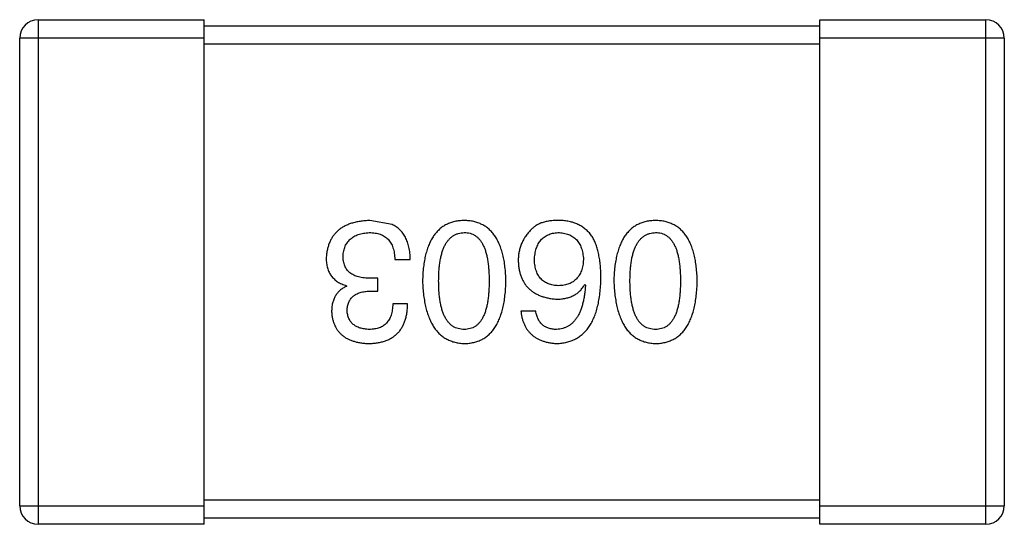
# Model space of a CAD drawing. Header units: millimetres. Extents: x 718 to 1157, y -195 to -52.
# Tile 31 of 156: x 1028.868 to 1030.468, y -108.35 to -107.53. Entities that reach past the tile are written whole.
import ezdxf

# ---------------------------------------------------------------- set-up
doc = ezdxf.new("R2010")
doc.units = ezdxf.units.MM
doc.header["$LTSCALE"] = 1.21
doc.header["$MEASUREMENT"] = 0
doc.layers.get('0').update_dxf_attribs({"linetype": 'CONTINUOUS'})

msp = doc.modelspace()

# ---------------------------------------------------------------- linework, layer by layer
at = {"color": 7, "linetype": 'Continuous'}
for p, q in [((1028.8977, -107.5303), (1028.8977, -108.3503)), ((1028.8977, -107.5303), (1029.1677, -107.5303)), ((1029.1677, -108.3503), (1029.1677, -107.5303)), ((1030.1677, -108.3503), (1030.1677, -107.5303)), ((1030.1677, -107.5303), (1030.4377, -107.5303)), ((1030.4377, -108.3503), (1030.4377, -107.5303)), ((1029.1677, -107.5403), (1030.1677, -107.5403)), ((1028.8677, -108.3203), (1028.8677, -107.5603)), ((1029.1677, -107.5603), (1028.8677, -107.5603)), ((1030.4677, -107.5603), (1030.1677, -107.5603)), ((1030.4677, -107.5603), (1030.4677, -108.3203)), ((1030.1677, -107.5703), (1029.1677, -107.5703)), ((1029.4729, -107.8631), (1029.4368, -107.8566)), ((1029.4773, -107.92), (1029.5024, -107.92)), ((1029.4499, -107.9506), (1029.4379, -107.9506)), ((1029.4499, -107.9713), (1029.4499, -107.9506)), ((1029.3986, -107.9626), (1029.3986, -107.9637)), ((1029.7859, -107.9604), (1029.787, -107.9615)), ((1029.4368, -107.9713), (1029.4499, -107.9713)), ((1029.498, -107.9921), (1029.474, -107.9921)), ((1029.7062, -108.0041), (1029.6821, -108.0041)), ((1029.1677, -108.3103), (1030.1677, -108.3103)), ((1028.8677, -108.3203), (1029.1677, -108.3203)), ((1030.1677, -108.3203), (1030.4677, -108.3203)), ((1029.1677, -108.3503), (1028.8977, -108.3503)), ((1030.1677, -108.3403), (1029.1677, -108.3403)), ((1030.4377, -108.3503), (1030.1677, -108.3503))]:
    msp.add_line(p, q, dxfattribs=at)
for centre, start, end in [((1028.8977, -107.5603), 90, 180), ((1030.4377, -107.5603), 0, 90), ((1028.8977, -108.3203), 180, 270), ((1030.4377, -108.3203), 270, 0)]:
    msp.add_arc(centre, 0.03, start, end, dxfattribs=at)
for points, knots in [([(1029.4368, -107.8566), (1029.4341, -107.8567), (1029.4288, -107.857), (1029.421, -107.8579), (1029.4138, -107.8593), (1029.4071, -107.8611), (1029.4008, -107.8633), (1029.3951, -107.8661), (1029.3899, -107.8692), (1029.3851, -107.8729), (1029.3809, -107.8769), (1029.3772, -107.8815), (1029.374, -107.8864), (1029.3713, -107.8919), (1029.3691, -107.8977), (1029.3675, -107.904), (1029.3663, -107.9107), (1029.366, -107.9154), (1029.3658, -107.9178)], [0, 0, 0, 0, 0.078078, 0.151942, 0.221594, 0.28726, 0.350176, 0.409768, 0.467648, 0.523784, 0.578904, 0.634014, 0.689819, 0.746826, 0.805875, 0.867063, 0.931764, 1, 1, 1, 1]), ([(1029.5024, -107.92), (1029.5023, -107.9182), (1029.5022, -107.9147), (1029.5018, -107.9096), (1029.5011, -107.9047), (1029.5002, -107.9001), (1029.4991, -107.8957), (1029.4978, -107.8915), (1029.4963, -107.8876), (1029.4945, -107.8839), (1029.4926, -107.8805), (1029.4904, -107.8772), (1029.488, -107.8743), (1029.4854, -107.8716), (1029.4826, -107.8691), (1029.4796, -107.8669), (1029.4764, -107.8648), (1029.4741, -107.8637), (1029.4729, -107.8631)], [0, 0, 0, 0, 0.078937, 0.154495, 0.226898, 0.296844, 0.363348, 0.427781, 0.48946, 0.549586, 0.607902, 0.664733, 0.720805, 0.776157, 0.831175, 0.886736, 0.943094, 1, 1, 1, 1]), ([(1029.5901, -107.8566), (1029.5874, -107.8567), (1029.5822, -107.8569), (1029.5747, -107.8582), (1029.5677, -107.8602), (1029.5612, -107.863), (1029.5552, -107.8665), (1029.5497, -107.8708), (1029.5447, -107.8759), (1029.5402, -107.8817), (1029.5362, -107.8883), (1029.5327, -107.8956), (1029.5297, -107.9037), (1029.5272, -107.9125), (1029.5252, -107.922), (1029.5237, -107.9323), (1029.5227, -107.9434), (1029.5225, -107.951), (1029.5223, -107.9549)], [0, 0, 0, 0, 0.059134, 0.115603, 0.169236, 0.221572, 0.273254, 0.32474, 0.377319, 0.431815, 0.488555, 0.548609, 0.612242, 0.680182, 0.75251, 0.829782, 0.91231, 1, 1, 1, 1]), ([(1029.6578, -107.9549), (1029.6577, -107.951), (1029.6574, -107.9434), (1029.6564, -107.9323), (1029.655, -107.922), (1029.6529, -107.9125), (1029.6504, -107.9037), (1029.6474, -107.8956), (1029.644, -107.8883), (1029.6399, -107.8817), (1029.6355, -107.8759), (1029.6305, -107.8708), (1029.625, -107.8665), (1029.6189, -107.863), (1029.6124, -107.8602), (1029.6054, -107.8582), (1029.5979, -107.8569), (1029.5927, -107.8567), (1029.5901, -107.8566)], [0, 0, 0, 0, 0.087693, 0.170223, 0.247496, 0.319826, 0.387768, 0.451403, 0.511459, 0.568358, 0.622671, 0.675251, 0.726739, 0.778422, 0.830759, 0.884394, 0.940865, 1, 1, 1, 1]), ([(1029.7466, -107.8566), (1029.7438, -107.8565), (1029.7384, -107.8564), (1029.7306, -107.8571), (1029.7234, -107.8582), (1029.7169, -107.86), (1029.711, -107.8623), (1029.7058, -107.8653), (1029.7012, -107.8687), (1029.6987, -107.8716), (1029.6974, -107.873)], [0, 0, 0, 0, 0.156782, 0.301945, 0.436395, 0.561474, 0.678489, 0.78853, 0.894967, 1, 1, 1, 1]), ([(1029.798, -107.8828), (1029.7965, -107.8808), (1029.7936, -107.8768), (1029.7883, -107.8717), (1029.7826, -107.8672), (1029.7764, -107.8635), (1029.7697, -107.8606), (1029.7624, -107.8585), (1029.7547, -107.857), (1029.7494, -107.8567), (1029.7466, -107.8566)], [0, 0, 0, 0, 0.125033, 0.246266, 0.36603, 0.485265, 0.606781, 0.732144, 0.862551, 1, 1, 1, 1]), ([(1029.9009, -107.8566), (1029.8983, -107.8567), (1029.8931, -107.8569), (1029.8856, -107.8582), (1029.8786, -107.8602), (1029.8721, -107.863), (1029.8661, -107.8665), (1029.8605, -107.8708), (1029.8555, -107.8759), (1029.851, -107.8817), (1029.847, -107.8883), (1029.8436, -107.8956), (1029.8406, -107.9037), (1029.8381, -107.9125), (1029.8361, -107.922), (1029.8346, -107.9323), (1029.8336, -107.9434), (1029.8333, -107.951), (1029.8332, -107.9549)], [0, 0, 0, 0, 0.059134, 0.115603, 0.169236, 0.221572, 0.273254, 0.32474, 0.377319, 0.431815, 0.488555, 0.548609, 0.612242, 0.680182, 0.75251, 0.829782, 0.91231, 1, 1, 1, 1]), ([(1029.9687, -107.9549), (1029.9686, -107.951), (1029.9683, -107.9434), (1029.9673, -107.9323), (1029.9658, -107.922), (1029.9638, -107.9125), (1029.9613, -107.9037), (1029.9583, -107.8956), (1029.9549, -107.8883), (1029.9508, -107.8817), (1029.9464, -107.8759), (1029.9414, -107.8708), (1029.9358, -107.8665), (1029.9298, -107.863), (1029.9233, -107.8602), (1029.9163, -107.8582), (1029.9088, -107.8569), (1029.9036, -107.8567), (1029.9009, -107.8566)], [0, 0, 0, 0, 0.087693, 0.170223, 0.247496, 0.319826, 0.387768, 0.451403, 0.511459, 0.568358, 0.622671, 0.675251, 0.726739, 0.778422, 0.830759, 0.884394, 0.940865, 1, 1, 1, 1]), ([(1029.3931, -107.9145), (1029.3932, -107.913), (1029.3934, -107.9102), (1029.3942, -107.9061), (1029.3952, -107.9022), (1029.3965, -107.8986), (1029.3982, -107.8953), (1029.4, -107.8922), (1029.4023, -107.8894), (1029.4048, -107.8868), (1029.4077, -107.8846), (1029.4108, -107.8826), (1029.4142, -107.8808), (1029.418, -107.8794), (1029.422, -107.8782), (1029.4263, -107.8773), (1029.4309, -107.8766), (1029.4341, -107.8764), (1029.4357, -107.8762)], [0, 0, 0, 0, 0.068514, 0.133941, 0.195994, 0.255362, 0.312994, 0.369441, 0.424687, 0.480522, 0.537148, 0.594801, 0.654411, 0.716817, 0.781981, 0.850498, 0.923306, 1, 1, 1, 1]), ([(1029.4357, -107.8762), (1029.4374, -107.8763), (1029.4406, -107.8763), (1029.4452, -107.8769), (1029.4495, -107.8777), (1029.4534, -107.8789), (1029.4572, -107.8804), (1029.4606, -107.8823), (1029.4636, -107.8846), (1029.4664, -107.8871), (1029.4688, -107.8901), (1029.471, -107.8933), (1029.4728, -107.8969), (1029.4743, -107.9009), (1029.4756, -107.9052), (1029.4764, -107.9098), (1029.4771, -107.9148), (1029.4772, -107.9182), (1029.4773, -107.92)], [0, 0, 0, 0, 0.071272, 0.13882, 0.201858, 0.262757, 0.320043, 0.376709, 0.431462, 0.486034, 0.541209, 0.597703, 0.65589, 0.717768, 0.782056, 0.850407, 0.92277, 1, 1, 1, 1]), ([(1029.5485, -107.9549), (1029.5486, -107.9518), (1029.5486, -107.9457), (1029.5491, -107.9369), (1029.5499, -107.9287), (1029.551, -107.9211), (1029.5525, -107.9141), (1029.5543, -107.9076), (1029.5563, -107.9018), (1029.5588, -107.8965), (1029.5615, -107.8919), (1029.5647, -107.8878), (1029.5681, -107.8843), (1029.5718, -107.8815), (1029.5759, -107.8792), (1029.5804, -107.8776), (1029.5851, -107.8766), (1029.5884, -107.8764), (1029.5901, -107.8762)], [0, 0, 0, 0, 0.094834, 0.184067, 0.267029, 0.344713, 0.417334, 0.484367, 0.546941, 0.604717, 0.65953, 0.710539, 0.759381, 0.806382, 0.853027, 0.900623, 0.949121, 1, 1, 1, 1]), ([(1029.5901, -107.8762), (1029.5917, -107.8763), (1029.5949, -107.8764), (1029.5995, -107.8773), (1029.6039, -107.8789), (1029.6078, -107.8811), (1029.6115, -107.8839), (1029.6149, -107.8873), (1029.6179, -107.8913), (1029.6205, -107.896), (1029.6229, -107.9012), (1029.625, -107.9071), (1029.6266, -107.9136), (1029.6281, -107.9207), (1029.6292, -107.9284), (1029.6299, -107.9367), (1029.6304, -107.9456), (1029.6305, -107.9518), (1029.6305, -107.9549)], [0, 0, 0, 0, 0.049766, 0.097012, 0.143225, 0.188786, 0.235079, 0.282962, 0.333687, 0.387747, 0.445963, 0.508657, 0.576545, 0.649868, 0.72822, 0.812712, 0.903543, 1, 1, 1, 1]), ([(1029.6974, -107.873), (1029.6959, -107.8747), (1029.6928, -107.8781), (1029.6887, -107.8837), (1029.6854, -107.8895), (1029.6825, -107.8956), (1029.6804, -107.9019), (1029.6788, -107.9084), (1029.678, -107.9152), (1029.6778, -107.9198), (1029.6778, -107.9221)], [0, 0, 0, 0, 0.129393, 0.255335, 0.378531, 0.500878, 0.622934, 0.746191, 0.87096, 1, 1, 1, 1]), ([(1029.704, -107.9211), (1029.7041, -107.9193), (1029.7043, -107.916), (1029.705, -107.9111), (1029.7059, -107.9066), (1029.7071, -107.9023), (1029.7085, -107.8984), (1029.7103, -107.8948), (1029.7123, -107.8915), (1029.7146, -107.8885), (1029.7171, -107.8859), (1029.7199, -107.8835), (1029.723, -107.8815), (1029.7263, -107.8798), (1029.7299, -107.8784), (1029.7338, -107.8773), (1029.7379, -107.8766), (1029.7408, -107.8764), (1029.7422, -107.8762)], [0, 0, 0, 0, 0.078863, 0.153308, 0.223539, 0.289857, 0.35341, 0.413572, 0.471721, 0.528235, 0.584279, 0.638781, 0.69466, 0.751251, 0.809198, 0.869697, 0.933318, 1, 1, 1, 1]), ([(1029.7422, -107.8762), (1029.7438, -107.8763), (1029.7469, -107.8764), (1029.7514, -107.8771), (1029.7556, -107.878), (1029.7596, -107.8793), (1029.7632, -107.8809), (1029.7665, -107.8829), (1029.7696, -107.8851), (1029.7723, -107.8877), (1029.7748, -107.8906), (1029.7769, -107.8939), (1029.7789, -107.8974), (1029.7804, -107.9013), (1029.7817, -107.9055), (1029.7827, -107.91), (1029.7834, -107.9149), (1029.7837, -107.9182), (1029.7838, -107.92)], [0, 0, 0, 0, 0.070403, 0.137196, 0.200053, 0.260887, 0.31876, 0.37535, 0.430743, 0.485927, 0.541678, 0.598832, 0.657726, 0.719441, 0.783504, 0.851852, 0.923533, 1, 1, 1, 1]), ([(1029.8122, -107.9506), (1029.8122, -107.947), (1029.8121, -107.9401), (1029.8114, -107.9301), (1029.8103, -107.9207), (1029.8087, -107.9119), (1029.8068, -107.9037), (1029.8044, -107.8961), (1029.8015, -107.8892), (1029.7991, -107.8849), (1029.798, -107.8828)], [0, 0, 0, 0, 0.151498, 0.29521, 0.430242, 0.557137, 0.677306, 0.790845, 0.898111, 1, 1, 1, 1]), ([(1029.8594, -107.9549), (1029.8594, -107.9518), (1029.8595, -107.9457), (1029.86, -107.9369), (1029.8608, -107.9287), (1029.8619, -107.9211), (1029.8633, -107.9141), (1029.8651, -107.9076), (1029.8672, -107.9018), (1029.8696, -107.8965), (1029.8724, -107.8919), (1029.8755, -107.8878), (1029.8789, -107.8843), (1029.8827, -107.8815), (1029.8868, -107.8792), (1029.8912, -107.8776), (1029.896, -107.8766), (1029.8993, -107.8764), (1029.9009, -107.8762)], [0, 0, 0, 0, 0.094834, 0.184067, 0.267029, 0.344713, 0.417334, 0.484367, 0.546941, 0.604717, 0.65953, 0.710539, 0.759381, 0.806382, 0.853027, 0.900623, 0.949121, 1, 1, 1, 1]), ([(1029.9009, -107.8762), (1029.9026, -107.8763), (1029.9058, -107.8764), (1029.9104, -107.8773), (1029.9147, -107.8789), (1029.9187, -107.8811), (1029.9224, -107.8839), (1029.9257, -107.8873), (1029.9287, -107.8913), (1029.9314, -107.896), (1029.9338, -107.9012), (1029.9359, -107.9071), (1029.9375, -107.9136), (1029.939, -107.9207), (1029.9401, -107.9284), (1029.9408, -107.9367), (1029.9413, -107.9456), (1029.9414, -107.9518), (1029.9414, -107.9549)], [0, 0, 0, 0, 0.049766, 0.097012, 0.143225, 0.188786, 0.235079, 0.282962, 0.333687, 0.387747, 0.445963, 0.508657, 0.576545, 0.649868, 0.72822, 0.812712, 0.903543, 1, 1, 1, 1]), ([(1029.3658, -107.9178), (1029.3658, -107.9192), (1029.3658, -107.922), (1029.3663, -107.9261), (1029.3668, -107.93), (1029.3678, -107.9336), (1029.3689, -107.9372), (1029.3703, -107.9405), (1029.372, -107.9436), (1029.3739, -107.9465), (1029.3761, -107.9492), (1029.3786, -107.9517), (1029.3813, -107.954), (1029.3842, -107.9562), (1029.3875, -107.9581), (1029.3909, -107.9598), (1029.3947, -107.9613), (1029.3973, -107.9622), (1029.3986, -107.9626)], [0, 0, 0, 0, 0.071215, 0.138707, 0.20396, 0.266995, 0.327734, 0.387609, 0.445602, 0.503345, 0.561136, 0.618597, 0.677672, 0.738255, 0.799989, 0.863961, 0.930555, 1, 1, 1, 1]), ([(1029.4379, -107.9506), (1029.4361, -107.9506), (1029.4326, -107.9505), (1029.4275, -107.95), (1029.4228, -107.9494), (1029.4184, -107.9484), (1029.4143, -107.9471), (1029.4106, -107.9456), (1029.4073, -107.9437), (1029.4043, -107.9416), (1029.4016, -107.9392), (1029.3994, -107.9365), (1029.3974, -107.9335), (1029.3958, -107.9303), (1029.3946, -107.9267), (1029.3937, -107.9229), (1029.3932, -107.9188), (1029.3931, -107.916), (1029.3931, -107.9145)], [0, 0, 0, 0, 0.082495, 0.159728, 0.232496, 0.300725, 0.365163, 0.425859, 0.483728, 0.538892, 0.592921, 0.646195, 0.699968, 0.754746, 0.811387, 0.870806, 0.933482, 1, 1, 1, 1]), ([(1029.7838, -107.92), (1029.7836, -107.9216), (1029.7834, -107.9249), (1029.7828, -107.9296), (1029.7817, -107.9341), (1029.7805, -107.9382), (1029.779, -107.942), (1029.7771, -107.9454), (1029.775, -107.9486), (1029.7726, -107.9514), (1029.7699, -107.9539), (1029.7669, -107.9561), (1029.7637, -107.9581), (1029.7602, -107.9596), (1029.7564, -107.9608), (1029.7523, -107.9618), (1029.7479, -107.9624), (1029.7449, -107.9625), (1029.7433, -107.9626)], [0, 0, 0, 0, 0.076072, 0.148369, 0.216753, 0.281358, 0.342792, 0.401604, 0.458929, 0.514444, 0.569818, 0.625343, 0.681554, 0.739608, 0.800134, 0.863477, 0.929547, 1, 1, 1, 1]), ([(1029.6778, -107.9221), (1029.6779, -107.9245), (1029.6781, -107.9291), (1029.6791, -107.9357), (1029.6805, -107.9419), (1029.6823, -107.9477), (1029.6846, -107.9531), (1029.6875, -107.9581), (1029.6906, -107.9626), (1029.6944, -107.9668), (1029.6985, -107.9704), (1029.7031, -107.9738), (1029.7082, -107.9766), (1029.7137, -107.979), (1029.7196, -107.981), (1029.726, -107.9826), (1029.7329, -107.9838), (1029.7376, -107.9842), (1029.74, -107.9844)], [0, 0, 0, 0, 0.071527, 0.139094, 0.20346, 0.264939, 0.323904, 0.381383, 0.437591, 0.493343, 0.549401, 0.606085, 0.664838, 0.725424, 0.788712, 0.855452, 0.925772, 1, 1, 1, 1]), ([(1029.7433, -107.9626), (1029.7418, -107.9625), (1029.7389, -107.9624), (1029.7346, -107.9618), (1029.7307, -107.9609), (1029.727, -107.9597), (1029.7235, -107.9581), (1029.7203, -107.9563), (1029.7175, -107.9541), (1029.7148, -107.9517), (1029.7125, -107.9489), (1029.7104, -107.9459), (1029.7087, -107.9425), (1029.7072, -107.9388), (1029.706, -107.9348), (1029.705, -107.9305), (1029.7043, -107.9259), (1029.7041, -107.9227), (1029.704, -107.9211)], [0, 0, 0, 0, 0.069884, 0.136529, 0.199638, 0.259844, 0.317774, 0.374356, 0.430026, 0.485148, 0.5409, 0.597889, 0.657472, 0.718614, 0.783613, 0.85129, 0.923712, 1, 1, 1, 1]), ([(1029.74, -108.0566), (1029.7429, -108.0564), (1029.7484, -108.0561), (1029.7564, -108.0546), (1029.7639, -108.0523), (1029.7708, -108.0493), (1029.7773, -108.0454), (1029.7831, -108.0407), (1029.7885, -108.0353), (1029.7932, -108.0289), (1029.7975, -108.0219), (1029.8012, -108.014), (1029.8044, -108.0054), (1029.807, -107.9959), (1029.8091, -107.9857), (1029.8107, -107.9747), (1029.8118, -107.9629), (1029.8121, -107.9548), (1029.8122, -107.9506)], [0, 0, 0, 0, 0.058957, 0.115262, 0.16907, 0.221312, 0.273147, 0.324961, 0.377649, 0.432026, 0.488925, 0.549039, 0.612912, 0.680653, 0.753056, 0.830314, 0.912483, 1, 1, 1, 1]), ([(1029.3986, -107.9637), (1029.3967, -107.9646), (1029.3929, -107.9665), (1029.388, -107.9702), (1029.3838, -107.9746), (1029.3804, -107.9795), (1029.3778, -107.9851), (1029.3759, -107.9912), (1029.3747, -107.998), (1029.3746, -108.0028), (1029.3745, -108.0052)], [0, 0, 0, 0, 0.125227, 0.244792, 0.361427, 0.478215, 0.59667, 0.722058, 0.856314, 1, 1, 1, 1]), ([(1029.5223, -107.9549), (1029.5225, -107.959), (1029.5228, -107.9668), (1029.524, -107.9781), (1029.5256, -107.9886), (1029.5276, -107.9984), (1029.5302, -108.0074), (1029.5332, -108.0157), (1029.5367, -108.0233), (1029.5407, -108.03), (1029.5452, -108.0361), (1029.5502, -108.0413), (1029.5556, -108.0458), (1029.5616, -108.0496), (1029.5681, -108.0525), (1029.575, -108.0547), (1029.5824, -108.0561), (1029.5875, -108.0564), (1029.5901, -108.0566)], [0, 0, 0, 0, 0.088475, 0.171606, 0.249595, 0.322626, 0.391327, 0.455765, 0.516374, 0.573675, 0.628522, 0.681161, 0.732559, 0.783563, 0.83504, 0.887639, 0.942585, 1, 1, 1, 1]), ([(1029.5901, -108.0336), (1029.5884, -108.0336), (1029.5851, -108.0334), (1029.5804, -108.0325), (1029.5759, -108.031), (1029.5718, -108.0288), (1029.5681, -108.026), (1029.5646, -108.0226), (1029.5616, -108.0185), (1029.5588, -108.0139), (1029.5563, -108.0086), (1029.5542, -108.0028), (1029.5525, -107.9963), (1029.551, -107.9892), (1029.5499, -107.9815), (1029.5491, -107.9732), (1029.5486, -107.9643), (1029.5486, -107.9581), (1029.5485, -107.9549)], [0, 0, 0, 0, 0.050604, 0.098688, 0.145699, 0.191791, 0.238625, 0.286717, 0.337546, 0.391814, 0.449755, 0.512106, 0.579685, 0.652048, 0.730262, 0.814146, 0.904281, 1, 1, 1, 1]), ([(1029.5901, -108.0566), (1029.5927, -108.0565), (1029.5979, -108.0562), (1029.6054, -108.0549), (1029.6124, -108.0528), (1029.619, -108.05), (1029.625, -108.0463), (1029.6305, -108.0418), (1029.6355, -108.0366), (1029.64, -108.0306), (1029.644, -108.0238), (1029.6474, -108.0162), (1029.6505, -108.0079), (1029.6529, -107.9988), (1029.655, -107.9889), (1029.6564, -107.9783), (1029.6574, -107.9669), (1029.6577, -107.959), (1029.6578, -107.9549)], [0, 0, 0, 0, 0.057911, 0.113262, 0.165956, 0.217443, 0.268511, 0.319665, 0.372, 0.426129, 0.483365, 0.543779, 0.607756, 0.676562, 0.749704, 0.827713, 0.911177, 1, 1, 1, 1]), ([(1029.6305, -107.9549), (1029.6305, -107.9581), (1029.6304, -107.9643), (1029.6299, -107.9732), (1029.6292, -107.9815), (1029.6281, -107.9892), (1029.6266, -107.9963), (1029.625, -108.0028), (1029.6229, -108.0086), (1029.6205, -108.0139), (1029.6179, -108.0185), (1029.6149, -108.0226), (1029.6115, -108.026), (1029.6079, -108.0288), (1029.6039, -108.031), (1029.5995, -108.0325), (1029.5949, -108.0334), (1029.5917, -108.0336), (1029.5901, -108.0336)], [0, 0, 0, 0, 0.096452, 0.187278, 0.271765, 0.350519, 0.423437, 0.491321, 0.554011, 0.612224, 0.666281, 0.717003, 0.764884, 0.811423, 0.856783, 0.902993, 0.950236, 1, 1, 1, 1]), ([(1029.74, -107.9844), (1029.7427, -107.9844), (1029.7478, -107.9843), (1029.7551, -107.9831), (1029.7618, -107.9812), (1029.7679, -107.9786), (1029.7734, -107.9752), (1029.7783, -107.971), (1029.7825, -107.9661), (1029.7848, -107.9623), (1029.7859, -107.9604)], [0, 0, 0, 0, 0.144617, 0.279572, 0.40596, 0.526097, 0.64389, 0.760003, 0.877724, 1, 1, 1, 1]), ([(1029.787, -107.9615), (1029.7868, -107.9643), (1029.7864, -107.9698), (1029.7854, -107.9778), (1029.7841, -107.9852), (1029.7826, -107.9921), (1029.7807, -107.9985), (1029.7785, -108.0044), (1029.776, -108.0097), (1029.7733, -108.0145), (1029.7701, -108.0187), (1029.7667, -108.0225), (1029.7631, -108.0257), (1029.759, -108.0283), (1029.7547, -108.0306), (1029.7501, -108.0321), (1029.7452, -108.0332), (1029.7418, -108.0335), (1029.74, -108.0336)], [0, 0, 0, 0, 0.089218, 0.173709, 0.252753, 0.326963, 0.397099, 0.462534, 0.524018, 0.582178, 0.637235, 0.689955, 0.741228, 0.791618, 0.841661, 0.892925, 0.945259, 1, 1, 1, 1]), ([(1029.8332, -107.9549), (1029.8334, -107.959), (1029.8337, -107.9668), (1029.8348, -107.9781), (1029.8365, -107.9886), (1029.8385, -107.9984), (1029.841, -108.0074), (1029.8441, -108.0157), (1029.8476, -108.0233), (1029.8516, -108.03), (1029.8561, -108.0361), (1029.8611, -108.0413), (1029.8665, -108.0458), (1029.8725, -108.0496), (1029.8789, -108.0525), (1029.8858, -108.0547), (1029.8932, -108.0561), (1029.8983, -108.0564), (1029.9009, -108.0566)], [0, 0, 0, 0, 0.088475, 0.171606, 0.249595, 0.322626, 0.391327, 0.455765, 0.516374, 0.573675, 0.628522, 0.681161, 0.732559, 0.783563, 0.83504, 0.887639, 0.942585, 1, 1, 1, 1]), ([(1029.9009, -108.0336), (1029.8993, -108.0336), (1029.896, -108.0334), (1029.8912, -108.0325), (1029.8868, -108.031), (1029.8827, -108.0288), (1029.879, -108.026), (1029.8755, -108.0226), (1029.8724, -108.0185), (1029.8696, -108.0139), (1029.8672, -108.0086), (1029.8651, -108.0028), (1029.8634, -107.9963), (1029.8619, -107.9892), (1029.8608, -107.9815), (1029.86, -107.9732), (1029.8595, -107.9643), (1029.8594, -107.9581), (1029.8594, -107.9549)], [0, 0, 0, 0, 0.050604, 0.098688, 0.145699, 0.191791, 0.238625, 0.286717, 0.337546, 0.391814, 0.449755, 0.512106, 0.579685, 0.652048, 0.730262, 0.814146, 0.904281, 1, 1, 1, 1]), ([(1029.9414, -107.9549), (1029.9414, -107.9581), (1029.9413, -107.9643), (1029.9408, -107.9732), (1029.94, -107.9815), (1029.939, -107.9892), (1029.9375, -107.9963), (1029.9359, -108.0028), (1029.9338, -108.0086), (1029.9314, -108.0139), (1029.9287, -108.0185), (1029.9257, -108.0226), (1029.9224, -108.026), (1029.9187, -108.0288), (1029.9147, -108.031), (1029.9104, -108.0325), (1029.9058, -108.0334), (1029.9026, -108.0336), (1029.9009, -108.0336)], [0, 0, 0, 0, 0.096452, 0.187278, 0.271765, 0.350519, 0.423437, 0.491321, 0.554011, 0.612224, 0.666281, 0.717003, 0.764884, 0.811423, 0.856783, 0.902993, 0.950236, 1, 1, 1, 1]), ([(1029.9009, -108.0566), (1029.9036, -108.0565), (1029.9088, -108.0562), (1029.9163, -108.0549), (1029.9233, -108.0528), (1029.9298, -108.05), (1029.9359, -108.0463), (1029.9414, -108.0418), (1029.9464, -108.0366), (1029.9508, -108.0306), (1029.9549, -108.0238), (1029.9583, -108.0162), (1029.9613, -108.0079), (1029.9638, -107.9988), (1029.9658, -107.9889), (1029.9673, -107.9783), (1029.9683, -107.9669), (1029.9686, -107.959), (1029.9687, -107.9549)], [0, 0, 0, 0, 0.057911, 0.113262, 0.165956, 0.217443, 0.268511, 0.319665, 0.372, 0.426129, 0.483365, 0.543779, 0.607756, 0.676562, 0.749704, 0.827713, 0.911177, 1, 1, 1, 1]), ([(1029.3997, -108.003), (1029.3997, -108.0018), (1029.3999, -107.9994), (1029.4004, -107.9959), (1029.4012, -107.9926), (1029.4023, -107.9896), (1029.4037, -107.9868), (1029.4054, -107.9842), (1029.4073, -107.9818), (1029.4095, -107.9797), (1029.412, -107.9779), (1029.4147, -107.9762), (1029.4177, -107.9748), (1029.421, -107.9736), (1029.4246, -107.9727), (1029.4284, -107.972), (1029.4325, -107.9715), (1029.4354, -107.9714), (1029.4368, -107.9713)], [0, 0, 0, 0, 0.067741, 0.131599, 0.192143, 0.249977, 0.306453, 0.361639, 0.416449, 0.471489, 0.527582, 0.584873, 0.644974, 0.70814, 0.77492, 0.845909, 0.920585, 1, 1, 1, 1]), ([(1029.4346, -108.0566), (1029.4372, -108.0565), (1029.442, -108.0563), (1029.4491, -108.0554), (1029.4558, -108.0541), (1029.4619, -108.0522), (1029.4676, -108.0499), (1029.4728, -108.0471), (1029.4775, -108.0438), (1029.4817, -108.04), (1029.4855, -108.0357), (1029.4887, -108.0309), (1029.4915, -108.0256), (1029.4938, -108.0198), (1029.4956, -108.0136), (1029.4969, -108.0068), (1029.4978, -107.9996), (1029.4979, -107.9947), (1029.498, -107.9921)], [0, 0, 0, 0, 0.073232, 0.142595, 0.207997, 0.270074, 0.329156, 0.386529, 0.441846, 0.496976, 0.551877, 0.607941, 0.665637, 0.725446, 0.788542, 0.855101, 0.925196, 1, 1, 1, 1]), ([(1029.474, -107.9921), (1029.4739, -107.9938), (1029.4738, -107.997), (1029.4732, -108.0017), (1029.4724, -108.0061), (1029.4713, -108.0102), (1029.4699, -108.014), (1029.4682, -108.0174), (1029.4662, -108.0205), (1029.4639, -108.0233), (1029.4614, -108.0258), (1029.4586, -108.0279), (1029.4554, -108.0297), (1029.452, -108.0311), (1029.4484, -108.0322), (1029.4444, -108.033), (1029.4402, -108.0335), (1029.4372, -108.0336), (1029.4357, -108.0336)], [0, 0, 0, 0, 0.078134, 0.15164, 0.221358, 0.286689, 0.348614, 0.407697, 0.464247, 0.520153, 0.574432, 0.629291, 0.684538, 0.742032, 0.801329, 0.863637, 0.930123, 1, 1, 1, 1]), ([(1029.3745, -108.0052), (1029.3747, -108.0072), (1029.375, -108.0111), (1029.3761, -108.0167), (1029.3776, -108.022), (1029.3794, -108.0269), (1029.3817, -108.0314), (1029.3844, -108.0355), (1029.3876, -108.0393), (1029.3912, -108.0427), (1029.3952, -108.0458), (1029.3996, -108.0484), (1029.4044, -108.0507), (1029.4097, -108.0526), (1029.4153, -108.0542), (1029.4214, -108.0553), (1029.4279, -108.0562), (1029.4323, -108.0565), (1029.4346, -108.0566)], [0, 0, 0, 0, 0.067521, 0.132139, 0.193339, 0.252064, 0.309083, 0.364848, 0.420021, 0.475612, 0.532002, 0.589602, 0.649896, 0.712634, 0.778603, 0.848416, 0.922155, 1, 1, 1, 1]), ([(1029.4357, -108.0336), (1029.4344, -108.0336), (1029.4317, -108.0334), (1029.4278, -108.0329), (1029.4242, -108.0323), (1029.4208, -108.0314), (1029.4177, -108.0303), (1029.4148, -108.0289), (1029.4121, -108.0273), (1029.4098, -108.0255), (1029.4076, -108.0235), (1029.4057, -108.0212), (1029.4041, -108.0187), (1029.4027, -108.016), (1029.4015, -108.0131), (1029.4007, -108.0099), (1029.4, -108.0065), (1029.3998, -108.0042), (1029.3997, -108.003)], [0, 0, 0, 0, 0.078051, 0.151197, 0.220412, 0.286742, 0.34933, 0.409464, 0.467368, 0.52298, 0.578639, 0.633998, 0.690142, 0.746855, 0.805868, 0.867776, 0.932345, 1, 1, 1, 1]), ([(1029.6821, -108.0041), (1029.6824, -108.0061), (1029.6829, -108.01), (1029.6842, -108.0156), (1029.6857, -108.0209), (1029.6877, -108.0258), (1029.69, -108.0304), (1029.6928, -108.0346), (1029.6958, -108.0384), (1029.6993, -108.0419), (1029.7031, -108.045), (1029.7073, -108.0478), (1029.7119, -108.0502), (1029.7168, -108.0522), (1029.7221, -108.0538), (1029.7278, -108.0551), (1029.7338, -108.056), (1029.7379, -108.0564), (1029.74, -108.0566)], [0, 0, 0, 0, 0.06947, 0.136096, 0.199592, 0.260665, 0.319672, 0.377156, 0.433415, 0.489984, 0.546535, 0.604276, 0.663499, 0.725182, 0.788953, 0.855683, 0.926216, 1, 1, 1, 1]), ([(1029.74, -108.0336), (1029.7378, -108.0336), (1029.7335, -108.0334), (1029.7273, -108.032), (1029.7219, -108.0297), (1029.7172, -108.0264), (1029.7133, -108.0221), (1029.7101, -108.017), (1029.7077, -108.0109), (1029.7067, -108.0064), (1029.7062, -108.0041)], [0, 0, 0, 0, 0.136586, 0.261496, 0.378089, 0.490612, 0.605522, 0.725767, 0.8561, 1, 1, 1, 1])]:
    msp.add_open_spline(points, degree=3, knots=knots, dxfattribs=at)

doc.saveas('drawing.dxf')
